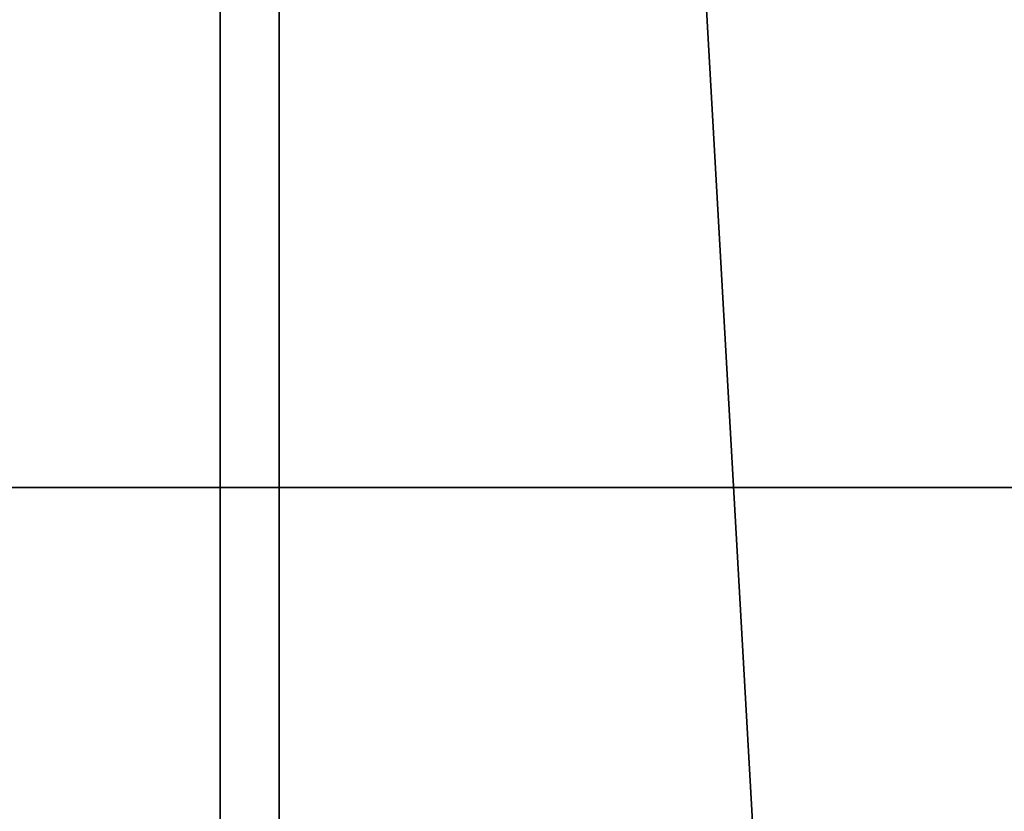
# Model space of a CAD drawing. Header units: millimetres. Extents: x 0 to 800, y -45 to 73.
# Tile 35 of 199: x 61.7 to 65.08, y 22.53 to 25.24. Entities that reach past the tile are written whole.
import ezdxf

# ---------------------------------------------------------------- set-up
doc = ezdxf.new("R2010")
doc.units = ezdxf.units.MM
doc.header["$LTSCALE"] = 65.185185
for name, color, linetype in [('2', 7, 'CONTINUOUS'), ('40', 7, 'CONTINUOUS'), ('41', 7, 'CONTINUOUS')]:
    doc.layers.add(name, color=color, linetype=linetype)

msp = doc.modelspace()

# ---------------------------------------------------------------- linework, layer by layer
at = {"layer": '2', "color": 61, "linetype": 'Continuous', "true_color": 0xcfff8c}
for points in [[(57.1893, 23.6375, 187.0056), (62.1926, 23.6375, 195.899), (61.0697, 23.6375, -193.9497), (57.1893, 23.6375, 187.0056)], [(61.0697, 23.6375, -193.9497), (62.1926, 23.6375, 195.899), (66.2531, 23.6375, -202.7394), (61.0697, 23.6375, -193.9497)], [(62.1926, 23.6375, 195.899), (67.4266, 23.6375, 204.6587), (66.2531, 23.6375, -202.7394), (62.1926, 23.6375, 195.899)]]:
    msp.add_3dface(points, dxfattribs=at)
at = {"layer": '40', "color": 44, "linetype": 'Continuous', "true_color": 0x8c7500}
for points in [[(62.5909, 54.7, -214.8374), (57.1712, -44.7, -206.0786), (57.1712, 54.7, -206.0786), (62.5909, 54.7, -214.8374)], [(62.5909, -44.7, -214.8374), (57.1712, -44.7, -206.0786), (62.5909, 54.7, -214.8374), (62.5909, -44.7, -214.8374)], [(68.2344, -44.7, -223.4537), (62.5909, -44.7, -214.8374), (68.2344, 54.7, -223.4537), (68.2344, -44.7, -223.4537)], [(68.2344, 54.7, -223.4537), (62.5909, -44.7, -214.8374), (62.5909, 54.7, -214.8374), (68.2344, 54.7, -223.4537)]]:
    msp.add_3dface(points, dxfattribs=at)
at = {"layer": '41', "color": 44, "linetype": 'Continuous', "true_color": 0x8c7500}
for points in [[(56.9772, 54.7, 205.7556), (62.3887, -44.7, 214.5195), (62.3887, 54.7, 214.5195), (56.9772, 54.7, 205.7556)], [(56.9772, -44.7, 205.7556), (62.3887, -44.7, 214.5195), (56.9772, 54.7, 205.7556), (56.9772, -44.7, 205.7556)], [(62.3887, 54.7, 214.5195), (68.0241, -44.7, 223.1412), (68.0241, 54.7, 223.1412), (62.3887, 54.7, 214.5195)], [(62.3887, -44.7, 214.5195), (68.0241, -44.7, 223.1412), (62.3887, 54.7, 214.5195), (62.3887, -44.7, 214.5195)]]:
    msp.add_3dface(points, dxfattribs=at)

doc.saveas('drawing.dxf')
